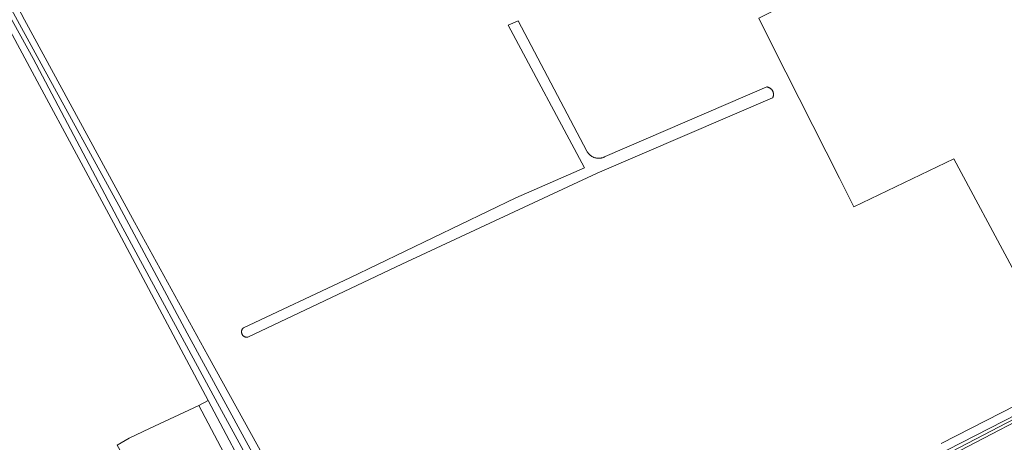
# Model space of a CAD drawing. Header units: metres. Extents: x 200031 to 204075, y 460125 to 464703.
# Tile 169 of 178: x 202786 to 202979, y 464414 to 464497. Entities that reach past the tile are written whole.
import ezdxf

# ---------------------------------------------------------------- set-up
doc = ezdxf.new("R2010")
doc.units = ezdxf.units.M
doc.header["$LTSCALE"] = 2
for name, color, linetype, lineweight in [('B-WE-GR-GRAS-GV', 253, 'Continuous', 13), ('B-WE-OG-TERREIN_CULTUURSCHEIDING-GV', 253, 'Continuous', 18), ('B-WE-OG-TERREIN_ERF-GV', 253, 'Continuous', 18), ('B-WE-OG-WATER_SLOOT-GV', 253, 'Continuous', 18), ('B-WE-OG-WEG-GV', 253, 'Continuous', 18), ('B-WE-VH-VERHARDING_ASFALT-GV', 253, 'Continuous', 18)]:
    doc.layers.add(name, color=color, linetype=linetype, lineweight=lineweight)

msp = doc.modelspace()

# ---------------------------------------------------------------- linework, layer by layer
at = {"layer": 'B-WE-GR-GRAS-GV', "flags": 128}
for points in [[(202992.351, 464426.993), (202969.459, 464469.751), (202949.751, 464460.311), (202946.94, 464465.89), (202933.8, 464491.97), (202931.058, 464497.412), (202941.119, 464502.483), (202924.996, 464528.744), (202937.635, 464536.443), (202930.419, 464548.229), (202917.063, 464569.879), (202904.956, 464589.542), (202889.871, 464613.898), (202874.697, 464638.534), (202859.123, 464664.648), (202844.057, 464689.436), (202836.113, 464702.038)], [(202767.363, 464533.657), (202786.644, 464497.081), (202808.287, 464457.232), (202822.704, 464431.01), (202840.91, 464398.037)], [(202783.041, 464323.877), (202786.425, 464318.479), (202786.728, 464318.677), (202790.382, 464320.707), (202792.932, 464322.271), (202805.489, 464329.97), (202821.723, 464338.757), (202827.781, 464342.078), (202830.933, 464343.996), (202832.464, 464344.682), (202823.673, 464360.164), (202820.417, 464360.953), (202818.86, 464361.331), (202804.373, 464385.987), (202816.882, 464392.619), (202806.441, 464410.611), (202804.856, 464413.415), (202807.24, 464414.763), (202811.243, 464416.654), (202820.965, 464421.206), (202822.748, 464422.153), (202804.163, 464457.152), (202789.616, 464484.18), (202775.048, 464511.248)], [(202966.962, 464413.71), (202984.656, 464422.784)]]:
    msp.add_lwpolyline(points, dxfattribs=at)
for points in [[(202896.789, 464467.957), (202881.784, 464496.032), (202883.775, 464496.902), (202897.261, 464471.212), (202897.312, 464471.123), (202897.367, 464471.035), (202897.425, 464470.95), (202897.486, 464470.868), (202897.551, 464470.787), (202897.618, 464470.71), (202897.689, 464470.635), (202897.762, 464470.562), (202897.838, 464470.493), (202897.917, 464470.427), (202897.998, 464470.363), (202898.082, 464470.303), (202898.168, 464470.247), (202898.256, 464470.193), (202898.346, 464470.143), (202898.438, 464470.097), (202898.531, 464470.054), (202898.627, 464470.015), (202898.723, 464469.98), (202898.821, 464469.948), (202898.92, 464469.921), (202899.021, 464469.897), (202899.122, 464469.877), (202899.223, 464469.861), (202899.325, 464469.849), (202899.428, 464469.841), (202899.531, 464469.837), (202899.634, 464469.836), (202899.737, 464469.84), (202899.839, 464469.848), (202899.942, 464469.86), (202900.043, 464469.876), (202900.144, 464469.896), (202900.245, 464469.919), (202900.344, 464469.947), (202900.442, 464469.978), (202900.539, 464470.014), (202900.561, 464470.023), (202900.656, 464470.062), (202900.75, 464470.106), (202900.841, 464470.153), (202900.878, 464470.173), (202932.623, 464483.87), (202932.699, 464483.861), (202932.775, 464483.847), (202932.85, 464483.83), (202932.924, 464483.809), (202932.997, 464483.784), (202933.068, 464483.755), (202933.138, 464483.723), (202933.206, 464483.687), (202933.272, 464483.648), (202933.336, 464483.605), (202933.397, 464483.559), (202933.456, 464483.51), (202933.513, 464483.457), (202933.566, 464483.402), (202933.617, 464483.345), (202933.665, 464483.284), (202933.709, 464483.221), (202933.75, 464483.157), (202933.788, 464483.09), (202933.822, 464483.021), (202933.853, 464482.95), (202933.879, 464482.878), (202933.902, 464482.805), (202933.922, 464482.73), (202933.937, 464482.655), (202933.948, 464482.579), (202933.956, 464482.502), (202933.959, 464482.425), (202933.958, 464482.349), (202933.954, 464482.272), (202933.945, 464482.195), (202933.933, 464482.12), (202933.916, 464482.045), (202933.896, 464481.97), (202933.871, 464481.897), (202933.844, 464481.826), (202933.812, 464481.756), (202933.794, 464481.72), (202899.277, 464466.888), (202860.887, 464449.013), (202830.569, 464434.642), (202830.505, 464434.632), (202830.441, 464434.627), (202830.376, 464434.625), (202830.311, 464434.627), (202830.247, 464434.633), (202830.183, 464434.644), (202830.12, 464434.658), (202830.058, 464434.676), (202829.997, 464434.697), (202829.938, 464434.723), (202829.88, 464434.752), (202829.824, 464434.785), (202829.771, 464434.821), (202829.719, 464434.86), (202829.67, 464434.903), (202829.624, 464434.948), (202829.581, 464434.996), (202829.541, 464435.047), (202829.504, 464435.1), (202829.47, 464435.155), (202829.44, 464435.212), (202829.414, 464435.271), (202829.391, 464435.332), (202829.372, 464435.393), (202829.357, 464435.456), (202829.345, 464435.52), (202829.338, 464435.584), (202829.335, 464435.649), (202829.335, 464435.713), (202829.34, 464435.778), (202829.349, 464435.842), (202829.361, 464435.905), (202829.378, 464435.968), (202829.398, 464436.029), (202829.422, 464436.089), (202829.45, 464436.148), (202829.481, 464436.204), (202829.516, 464436.259), (202829.554, 464436.311), (202829.595, 464436.361), (202829.639, 464436.408), (202829.686, 464436.453), (202829.714, 464436.476), (202850.612, 464446.306), (202883.313, 464462.035)], [(202822.748, 464422.153), (202820.965, 464421.206), (202830.187, 464403.706), (202854.508, 464357.641), (202863.685, 464362.507), (202863.59, 464362.474), (202863.495, 464362.445), (202863.398, 464362.42), (202863.3, 464362.399), (202863.202, 464362.382), (202863.103, 464362.369), (202863.004, 464362.36), (202862.904, 464362.354), (202862.804, 464362.353), (202862.704, 464362.356), (202862.605, 464362.362), (202862.505, 464362.373), (202862.406, 464362.388), (202862.308, 464362.406), (202862.211, 464362.429), (202854.41, 464364.612), (202853.631, 464365.482), (202852.911, 464366.402), (202832.147, 464404.451)]]:
    msp.add_lwpolyline(points, close=True, dxfattribs=at)
at = {"layer": 'B-WE-OG-TERREIN_CULTUURSCHEIDING-GV', "flags": 128}
for points in [[(202942.867, 464398.529), (202992.184, 464424.206)], [(202990.228, 464423.751), (202962.687, 464409.63)]]:
    msp.add_lwpolyline(points, dxfattribs=at)
at = {"layer": 'B-WE-OG-TERREIN_ERF-GV', "flags": 128}
msp.add_lwpolyline([(202830.187, 464403.706), (202820.965, 464421.206), (202811.243, 464416.654), (202807.24, 464414.763), (202804.856, 464413.415)], dxfattribs=at)
at = {"layer": 'B-WE-OG-WATER_SLOOT-GV', "flags": 128}
for points in [[(202842.425, 464388.96), (202824.62, 464421.654), (202805.52, 464456.904), (202788.376, 464489.475), (202773.058, 464517.051), (202756.115, 464548.623), (202739.613, 464579.328), (202733.524, 464590.485), (202727.029, 464602.69)], [(202727.029, 464602.69), (202733.524, 464590.485), (202739.613, 464579.328), (202756.115, 464548.623), (202773.058, 464517.051), (202788.376, 464489.475), (202805.52, 464456.904), (202824.62, 464421.654), (202842.425, 464388.96), (202852.837, 464369.426)], [(202727.851, 464603.096), (202741.791, 464577.656), (202757.875, 464547.948), (202775.078, 464515.61), (202790.329, 464487.662), (202805.196, 464460.569), (202818.621, 464435.443), (202833.467, 464408.193), (202848.365, 464380.536), (202854.764, 464368.882)], [(202854.764, 464368.882), (202848.365, 464380.536), (202833.467, 464408.193), (202818.621, 464435.443), (202805.196, 464460.569), (202790.329, 464487.662), (202775.078, 464515.61), (202757.875, 464547.948), (202741.791, 464577.656), (202727.851, 464603.096)], [(202840.91, 464398.037), (202822.704, 464431.01), (202808.287, 464457.232), (202786.644, 464497.081), (202767.363, 464533.657)], [(202775.048, 464511.248), (202789.616, 464484.18), (202804.163, 464457.152), (202822.748, 464422.153), (202832.147, 464404.451)], [(202962.687, 464409.63), (202990.228, 464423.751)], [(202984.656, 464422.784), (202966.962, 464413.71)]]:
    msp.add_lwpolyline(points, dxfattribs=at)
at = {"layer": 'B-WE-OG-WEG-GV', "flags": 128}
for points in [[(202993.319, 464424.769), (202992.194, 464424.211), (202992.184, 464424.206), (202942.867, 464398.529), (202918.259, 464386.138), (202918.253, 464386.135), (202896.044, 464374.65), (202883.264, 464368.252)], [(202883.264, 464368.252), (202883.253, 464368.245), (202863.539, 464357.822), (202863.531, 464357.818), (202853.08, 464352.092), (202853.696, 464351.745), (202863.819, 464357.292), (202883.533, 464367.715), (202896.316, 464374.115), (202911.609, 464382.024), (202918.529, 464385.602), (202943.14, 464397.995), (202966.055, 464409.92), (202992.461, 464423.674), (202992.951, 464423.917)]]:
    msp.add_lwpolyline(points, dxfattribs=at)
at = {"layer": 'B-WE-VH-VERHARDING_ASFALT-GV', "flags": 128}
msp.add_lwpolyline([(202992.461, 464423.674), (202966.055, 464409.92), (202943.14, 464397.995), (202918.529, 464385.602), (202911.609, 464382.024), (202896.316, 464374.115), (202883.533, 464367.715), (202863.819, 464357.292), (202853.696, 464351.745), (202848.232, 464348.751), (202839.869, 464344.169), (202828.131, 464338.156), (202817.512, 464332.525), (202810.111, 464328.426), (202803.206, 464324.326), (202796.366, 464320.057), (202787.003, 464314.079), (202777.226, 464308.202)], dxfattribs=at)

doc.saveas('drawing.dxf')
